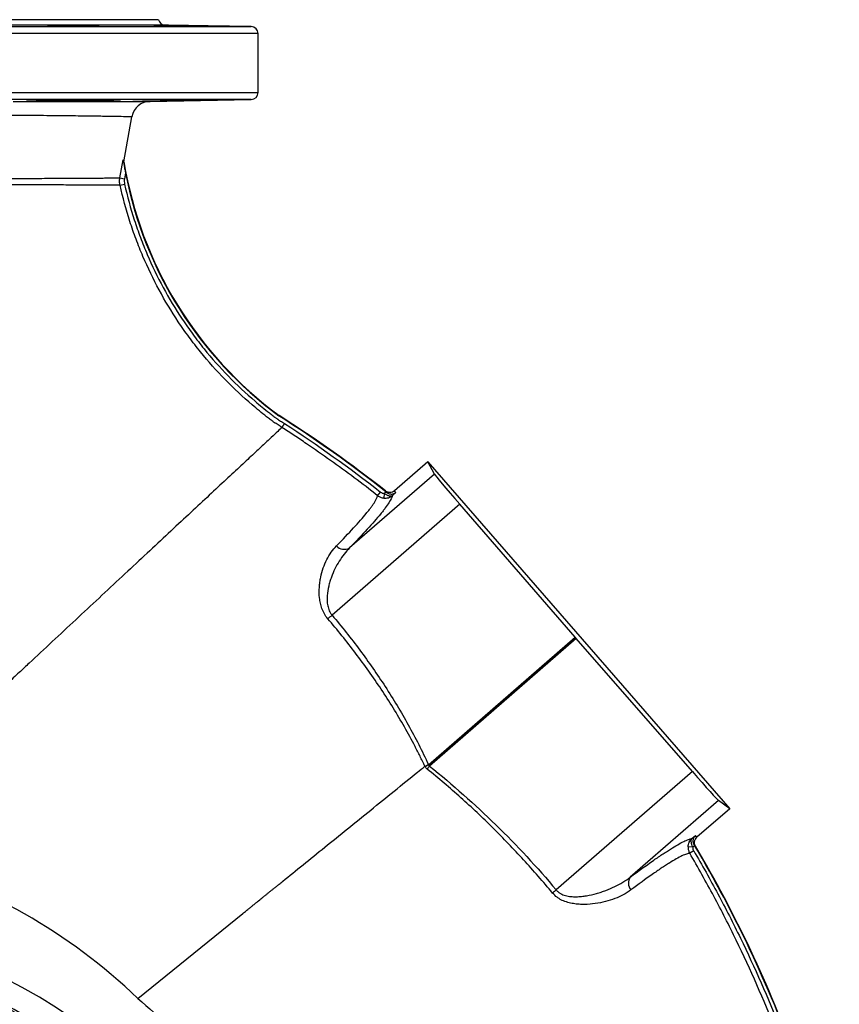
# Model space of a CAD drawing. Header units: millimetres. Extents: x 2157 to 3772, y 1656 to 3856.
# Tile 7 of 7: x 3070 to 3769, y 3016 to 3856. Entities that reach past the tile are written whole.
import ezdxf

# ---------------------------------------------------------------- set-up
doc = ezdxf.new("R2010")
doc.units = ezdxf.units.MM
doc.header["$LTSCALE"] = 2

msp = doc.modelspace()

# ---------------------------------------------------------------- linework, layer by layer
at = {"color": 7, "linetype": 'Continuous', "lineweight": 25}
for p, q in [((3188.59, 3855.61), (2548.59, 3855.61)), ((3267.69, 3849.72), (3194.32, 3851)), ((3273.59, 3793.51), (3273.59, 3843.72)), ((3181.45, 3786), (3267.69, 3787.51)), ((3155.74, 3720.72), (3159.66, 3720.02)), ((3160.54, 3724.9), (3159.66, 3720.02)), ((3155.87, 3714.46), (3159.76, 3715.33)), ((3291.18, 3517.86), (3291.38, 3518.15)), ((3418.2, 3478.72), (3389.71, 3453.95)), ((3423.86, 3468.15), (3418.2, 3478.72)), ((3418.2, 3478.72), (3675.38, 3182.87)), ((3423.86, 3468.15), (3351.43, 3405.19)), ((3375.37, 3449.8), (3377.83, 3452.93)), ((3380.96, 3451.68), (3380.59, 3447.73)), ((3380.96, 3451.68), (3382.48, 3453)), ((3390.93, 3452.42), (3388.02, 3449.89)), ((3445.4, 3442.49), (3336.57, 3347.89)), ((3543.74, 3329.09), (3445.4, 3442.49)), ((3418.69, 3220.39), (3543.74, 3329.09)), ((3544.68, 3328.01), (3419.56, 3219.25)), ((3643.62, 3214.5), (3544.68, 3328.01)), ((3643.62, 3214.5), (3527.57, 3113.62)), ((3665.79, 3189.88), (3590.72, 3124.62)), ((3675.38, 3182.87), (3647.5, 3158.64)), ((3675.38, 3182.87), (3665.79, 3189.88)), ((3643.16, 3157.45), (3646.14, 3160.05)), ((3643.95, 3150.22), (3639.99, 3150.4)), ((3645.54, 3151.6), (3643.95, 3150.22)), ((3644.77, 3146.93), (3641.34, 3144.93)), ((3171.06, 3021.1), (3260.37, 3093.43))]:
    msp.add_line(p, q, dxfattribs=at)
at = {"color": 8, "linetype": 'Continuous', "lineweight": 25}
for p, q in [((2469.48, 3849.72), (3267.69, 3849.72)), ((3194.32, 3851), (2542.85, 3851)), ((3273.59, 3843.72), (2463.59, 3843.72)), ((2463.59, 3793.51), (3273.59, 3793.51)), ((3267.69, 3787.51), (2469.48, 3787.51))]:
    msp.add_line(p, q, dxfattribs=at)
at = {"color": 7, "linetype": 'Continuous', "lineweight": 25, "flags": 128}
for points in [[(3159.2, 3734.33), (3161.45, 3747.11), (3165.98, 3772.78)], [(3155.74, 3720.72), (3157.14, 3728.59), (3158.49, 3736.14)], [(3383, 3452.58), (3383, 3452.59), (3382.43, 3453.3), (3382.05, 3453.78)], [(3415.66, 3219.16), (3415.65, 3219.16), (3415.63, 3219.15)], [(3646.27, 3151.05), (3645.64, 3151.71), (3645.22, 3152.15), (3645.21, 3152.16)]]:
    msp.add_lwpolyline(points, dxfattribs=at)
at = {"color": 7, "linetype": 'Continuous', "lineweight": 25}
for radius in [405.23, 395.23]:
    msp.add_circle((2868.59, 2655.61), radius, dxfattribs=at)
for centre, radius, start, end in [((3194.43, 3857), 6, 193.3234, 269), ((3267.59, 3843.72), 6, 0, 89), ((3181.73, 3770.01), 16, 90.01898, 170.0052), ((3267.59, 3793.51), 6, 271, 0), ((3491.71, 3789.14), 337, 189.36035, 233.52549), ((3491.71, 3789.14), 337.35, 190.97641, 233.52757), ((2705.19, 2596.35), 1092.05, 51.6693, 57.54765), ((2705.19, 2596.35), 1092.4, 51.71212, 57.54701), ((3347.01, 3413.22), 9.17, 222.78914, 298.84939), ((3249.75, 3450.75), 134.6, 308.16271, 310.16769), ((3350.96, 3352.17), 148.17, 295.94447, 297.20255), ((3518.93, 3139.7), 127.28, 141.32015, 142.76119), ((2705.19, 2596.35), 1092.05, 19.93552, 30.5607), ((2705.19, 2596.35), 1092.4, 19.93508, 30.51659), ((3598.12, 3119.41), 9.05, 144.87982, 219.82504), ((3605.04, 3021.23), 120.58, 129.97764, 131.89705), ((2868.59, 2655.61), 426.84, 6.8405, 79.95308), ((2868.59, 2655.61), 406.85, 6.98164, 79.33532)]:
    msp.add_arc(centre, radius, start, end, dxfattribs=at)
for centre, major_axis, ratio, start_param, end_param in [((3447.45, 3441.09), (-23.62, 27.17), 0.017455, 0.076387, 1.504061), ((2543.1, 2782.81), (-727.93, 837.39), 0.973646, 4.66653, 4.668294), ((3544.31, 3328.7), (-6.56, 7.55), 0.017455, 1.504061, 1.647539), ((3642.28, 3217), (-23.62, 27.17), 0.017455, 1.647539, 3.065206), ((2867.43, 2409.71), (-728.61, 838.17), 0.973646, 4.760541, 4.762303)]:
    msp.add_ellipse(centre, major_axis=major_axis, ratio=ratio, start_param=start_param, end_param=end_param, dxfattribs=at)
for points, knots in [([(3110.39, 3850.9), (3111.79, 3850.89), (3113.21, 3850.87), (3115.35, 3850.85), (3116.07, 3850.84), (3117.51, 3850.82), (3118.24, 3850.81), (3120.39, 3850.78), (3121.78, 3850.76), (3123.82, 3850.72), (3124.5, 3850.71), (3125.82, 3850.69), (3126.46, 3850.67), (3128.32, 3850.64), (3129.49, 3850.61), (3131.12, 3850.57), (3131.64, 3850.56), (3132.63, 3850.54), (3133.56, 3850.51), (3134.37, 3850.49), (3135.13, 3850.46), (3135.49, 3850.45), (3136.45, 3850.42), (3136.95, 3850.39), (3137.51, 3850.36), (3137.66, 3850.35), (3137.9, 3850.33), (3137.98, 3850.32), (3138.12, 3850.3), (3138.08, 3850.28), (3137.8, 3850.26), (3137.66, 3850.25), (3137.34, 3850.24), (3137.14, 3850.23), (3136.45, 3850.22), (3135.86, 3850.21), (3134.41, 3850.2), (3133.57, 3850.19), (3132.15, 3850.19), (3131.65, 3850.19), (3130.6, 3850.19), (3130.04, 3850.19), (3128.32, 3850.2), (3127.11, 3850.2), (3124.53, 3850.22), (3123.16, 3850.23), (3120.39, 3850.25), (3118.97, 3850.26), (3116.81, 3850.29), (3116.08, 3850.3), (3114.64, 3850.31), (3113.21, 3850.33), (3111.8, 3850.35), (3110.4, 3850.37), (3109.7, 3850.38), (3107.64, 3850.42), (3106.33, 3850.44), (3104.47, 3850.47), (3103.86, 3850.49), (3102.69, 3850.51), (3102.12, 3850.52), (3100.49, 3850.56), (3099.51, 3850.59), (3098.2, 3850.62), (3097.78, 3850.64), (3097.02, 3850.66), (3096.67, 3850.67), (3095.71, 3850.71), (3095.21, 3850.73), (3094.64, 3850.77), (3094.49, 3850.78), (3094.25, 3850.8), (3094.09, 3850.82), (3094.06, 3850.84), (3094.11, 3850.86), (3094.17, 3850.86), (3094.45, 3850.89), (3094.77, 3850.9), (3095.7, 3850.93), (3096.3, 3850.94), (3097.73, 3850.95), (3098.57, 3850.95), (3099.99, 3850.96), (3100.5, 3850.96), (3101.55, 3850.96), (3102.1, 3850.96), (3103.8, 3850.95), (3105.03, 3850.94), (3107.63, 3850.93), (3108.98, 3850.92), (3110.39, 3850.9)], [0, 0, 0, 0, 0.03125, 0.03125, 0.046875, 0.046875, 0.0625, 0.0625, 0.09375, 0.09375, 0.109375, 0.109375, 0.125, 0.125, 0.15625, 0.15625, 0.171875, 0.171875, 0.1875, 0.203125, 0.203125, 0.21875, 0.21875, 0.25, 0.25, 0.265625, 0.265625, 0.28125, 0.28125, 0.3125, 0.3125, 0.328125, 0.328125, 0.34375, 0.34375, 0.375, 0.375, 0.40625, 0.40625, 0.421875, 0.421875, 0.4375, 0.4375, 0.46875, 0.46875, 0.5, 0.5, 0.53125, 0.53125, 0.546875, 0.546875, 0.5625, 0.578125, 0.578125, 0.59375, 0.59375, 0.625, 0.625, 0.640625, 0.640625, 0.65625, 0.65625, 0.6875, 0.6875, 0.703125, 0.703125, 0.71875, 0.71875, 0.75, 0.75, 0.765625, 0.765625, 0.78125, 0.796875, 0.796875, 0.8125, 0.8125, 0.84375, 0.84375, 0.875, 0.875, 0.90625, 0.90625, 0.921875, 0.921875, 0.9375, 0.9375, 0.96875, 0.96875, 1, 1, 1, 1]), ([(3191.11, 3850.9), (3192.14, 3850.89), (3193.25, 3850.87), (3195.04, 3850.85), (3195.65, 3850.84), (3196.93, 3850.82), (3197.59, 3850.81), (3199.58, 3850.78), (3200.96, 3850.76), (3203.07, 3850.72), (3203.79, 3850.71), (3205.23, 3850.69), (3205.95, 3850.67), (3208.1, 3850.64), (3209.53, 3850.61), (3211.66, 3850.57), (3212.37, 3850.56), (3213.74, 3850.54), (3215.09, 3850.51), (3216.39, 3850.49), (3217.66, 3850.46), (3218.28, 3850.45), (3220.09, 3850.42), (3221.2, 3850.39), (3222.72, 3850.36), (3223.2, 3850.35), (3224.12, 3850.33), (3224.56, 3850.32), (3225.75, 3850.3), (3226.43, 3850.28), (3227.26, 3850.26), (3227.51, 3850.25), (3227.92, 3850.24), (3228.1, 3850.23), (3228.52, 3850.22), (3228.66, 3850.21), (3228.66, 3850.2), (3228.52, 3850.19), (3228.1, 3850.19), (3227.93, 3850.19), (3227.51, 3850.19), (3227.26, 3850.19), (3226.44, 3850.2), (3225.76, 3850.2), (3224.16, 3850.22), (3223.24, 3850.23), (3221.21, 3850.25), (3220.1, 3850.26), (3218.3, 3850.29), (3217.67, 3850.3), (3216.4, 3850.31), (3215.1, 3850.33), (3213.75, 3850.35), (3212.38, 3850.37), (3211.67, 3850.38), (3209.54, 3850.42), (3208.11, 3850.44), (3205.96, 3850.47), (3205.24, 3850.49), (3203.8, 3850.51), (3203.08, 3850.52), (3200.96, 3850.56), (3199.59, 3850.59), (3197.6, 3850.62), (3196.94, 3850.64), (3195.66, 3850.66), (3195.05, 3850.67), (3193.26, 3850.71), (3192.15, 3850.73), (3190.61, 3850.77), (3190.12, 3850.78), (3189.21, 3850.8), (3188.35, 3850.82), (3187.61, 3850.84), (3186.93, 3850.86), (3186.62, 3850.86), (3185.79, 3850.89), (3185.37, 3850.9), (3184.81, 3850.93), (3184.66, 3850.94), (3184.66, 3850.95), (3184.8, 3850.95), (3185.22, 3850.96), (3185.4, 3850.96), (3185.81, 3850.96), (3186.06, 3850.96), (3186.88, 3850.95), (3187.55, 3850.94), (3189.16, 3850.93), (3190.08, 3850.92), (3191.11, 3850.9)], [0, 0, 0, 0, 0.03125, 0.03125, 0.046875, 0.046875, 0.0625, 0.0625, 0.09375, 0.09375, 0.109375, 0.109375, 0.125, 0.125, 0.15625, 0.15625, 0.171875, 0.171875, 0.1875, 0.203125, 0.203125, 0.21875, 0.21875, 0.25, 0.25, 0.265625, 0.265625, 0.28125, 0.28125, 0.3125, 0.3125, 0.328125, 0.328125, 0.34375, 0.34375, 0.375, 0.375, 0.40625, 0.40625, 0.421875, 0.421875, 0.4375, 0.4375, 0.46875, 0.46875, 0.5, 0.5, 0.53125, 0.53125, 0.546875, 0.546875, 0.5625, 0.578125, 0.578125, 0.59375, 0.59375, 0.625, 0.625, 0.640625, 0.640625, 0.65625, 0.65625, 0.6875, 0.6875, 0.703125, 0.703125, 0.71875, 0.71875, 0.75, 0.75, 0.765625, 0.765625, 0.78125, 0.796875, 0.796875, 0.8125, 0.8125, 0.84375, 0.84375, 0.875, 0.875, 0.90625, 0.90625, 0.921875, 0.921875, 0.9375, 0.9375, 0.96875, 0.96875, 1, 1, 1, 1]), ([(3081.11, 3785.99), (3079.96, 3786), (3079, 3786.01), (3077.84, 3786.05), (3077.5, 3786.06), (3076.93, 3786.08), (3076.7, 3786.09), (3076.17, 3786.13), (3076.02, 3786.16), (3076.13, 3786.21), (3076.21, 3786.23), (3076.49, 3786.26), (3076.88, 3786.3), (3077.47, 3786.34), (3078.16, 3786.38), (3078.56, 3786.4), (3079.92, 3786.46), (3081.01, 3786.5), (3082.91, 3786.56), (3083.59, 3786.58), (3085.04, 3786.62), (3085.82, 3786.64), (3088.25, 3786.71), (3090, 3786.75), (3092.84, 3786.81), (3093.82, 3786.83), (3095.84, 3786.87), (3096.89, 3786.89), (3100.09, 3786.94), (3102.29, 3786.98), (3105.7, 3787.03), (3106.85, 3787.05), (3109.2, 3787.08), (3110.39, 3787.1), (3113.94, 3787.14), (3116.31, 3787.17), (3119.87, 3787.21), (3121.06, 3787.22), (3123.44, 3787.24), (3124.61, 3787.25), (3128.07, 3787.28), (3130.31, 3787.3), (3133.57, 3787.32), (3134.64, 3787.32), (3136.73, 3787.33), (3137.74, 3787.34), (3140.68, 3787.35), (3142.51, 3787.35), (3145.06, 3787.35), (3145.88, 3787.35), (3147.42, 3787.35), (3148.14, 3787.34), (3150.19, 3787.34), (3151.37, 3787.33), (3152.88, 3787.31), (3153.34, 3787.3), (3154.14, 3787.28), (3154.49, 3787.27), (3155.39, 3787.25), (3155.78, 3787.22), (3156.05, 3787.19), (3156.09, 3787.17), (3156.05, 3787.15), (3155.92, 3787.12), (3155.57, 3787.09), (3155.11, 3787.05), (3154.83, 3787.04), (3153.83, 3786.98), (3152.97, 3786.95), (3151.39, 3786.89), (3150.81, 3786.87), (3149.57, 3786.83), (3148.89, 3786.81), (3146.75, 3786.75), (3145.17, 3786.71), (3142.57, 3786.65), (3141.67, 3786.63), (3139.79, 3786.59), (3138.81, 3786.57), (3135.8, 3786.5), (3133.7, 3786.46), (3130.41, 3786.4), (3129.3, 3786.38), (3127.01, 3786.35), (3125.85, 3786.33), (3122.36, 3786.27), (3120.01, 3786.24), (3115.25, 3786.17), (3112.84, 3786.14), (3109.28, 3786.1), (3108.11, 3786.08), (3105.77, 3786.06), (3104.61, 3786.05), (3101.22, 3786.02), (3099.04, 3786), (3096.95, 3785.99)], [0, 0, 0, 0, 0.03125, 0.03125, 0.046875, 0.046875, 0.0625, 0.0625, 0.09375, 0.09375, 0.109375, 0.109375, 0.125, 0.140625, 0.140625, 0.15625, 0.15625, 0.1875, 0.1875, 0.203125, 0.203125, 0.21875, 0.21875, 0.25, 0.25, 0.265625, 0.265625, 0.28125, 0.28125, 0.3125, 0.3125, 0.328125, 0.328125, 0.34375, 0.34375, 0.375, 0.375, 0.390625, 0.390625, 0.40625, 0.40625, 0.4375, 0.4375, 0.453125, 0.453125, 0.46875, 0.46875, 0.5, 0.5, 0.515625, 0.515625, 0.53125, 0.53125, 0.5625, 0.5625, 0.578125, 0.578125, 0.59375, 0.59375, 0.625, 0.625, 0.640625, 0.640625, 0.65625, 0.671875, 0.671875, 0.6875, 0.6875, 0.71875, 0.71875, 0.734375, 0.734375, 0.75, 0.75, 0.78125, 0.78125, 0.796875, 0.796875, 0.8125, 0.8125, 0.84375, 0.84375, 0.859375, 0.859375, 0.875, 0.875, 0.90625, 0.90625, 0.9375, 0.9375, 0.953125, 0.953125, 0.96875, 0.96875, 1, 1, 1, 1]), ([(3166.79, 3786), (3166.89, 3786.01), (3167.03, 3786.02), (3167.42, 3786.04), (3167.67, 3786.05), (3168.56, 3786.08), (3169.35, 3786.11), (3170.8, 3786.15), (3171.33, 3786.16), (3172.48, 3786.19), (3173.11, 3786.21), (3175.11, 3786.26), (3176.59, 3786.3), (3179.04, 3786.35), (3179.89, 3786.37), (3181.67, 3786.41), (3182.6, 3786.43), (3185.46, 3786.49), (3187.46, 3786.53), (3190.61, 3786.59), (3191.68, 3786.61), (3193.88, 3786.65), (3195, 3786.67), (3198.37, 3786.73), (3200.65, 3786.77), (3204.12, 3786.83), (3205.29, 3786.85), (3207.63, 3786.89), (3208.8, 3786.9), (3212.28, 3786.96), (3214.57, 3786.99), (3217.94, 3787.04), (3219.06, 3787.06), (3221.27, 3787.09), (3222.35, 3787.11), (3225.52, 3787.15), (3227.53, 3787.18), (3230.4, 3787.21), (3231.33, 3787.22), (3233.14, 3787.25), (3234, 3787.26), (3236.47, 3787.28), (3237.97, 3787.3), (3239.99, 3787.32), (3240.63, 3787.32), (3241.81, 3787.33), (3242.35, 3787.34), (3243.83, 3787.35), (3244.64, 3787.35), (3245.56, 3787.35), (3245.82, 3787.35), (3246.23, 3787.35), (3246.39, 3787.35), (3246.71, 3787.34), (3246.72, 3787.33), (3246.43, 3787.31), (3246.28, 3787.3), (3245.88, 3787.29), (3245.63, 3787.28), (3244.75, 3787.25), (3243.96, 3787.23), (3242.49, 3787.19), (3241.95, 3787.18), (3240.8, 3787.15), (3240.17, 3787.14), (3238.19, 3787.1), (3236.71, 3787.07), (3234.23, 3787.02), (3233.37, 3787), (3231.59, 3786.96), (3230.67, 3786.95), (3227.83, 3786.89), (3225.82, 3786.85), (3221.57, 3786.78), (3219.39, 3786.74), (3216.03, 3786.68), (3214.9, 3786.65), (3212.61, 3786.61), (3211.45, 3786.59), (3207.94, 3786.53), (3205.62, 3786.49), (3202.16, 3786.43), (3201.01, 3786.41), (3198.71, 3786.38), (3197.56, 3786.36), (3194.17, 3786.3), (3191.98, 3786.26), (3188.83, 3786.21), (3187.79, 3786.2), (3185.77, 3786.17), (3184.77, 3786.15), (3181.89, 3786.11), (3180.09, 3786.08), (3176.77, 3786.04), (3175.27, 3786.02), (3173.94, 3786)], [0, 0, 0, 0, 0.015625, 0.015625, 0.03125, 0.03125, 0.0625, 0.0625, 0.078125, 0.078125, 0.09375, 0.09375, 0.125, 0.125, 0.140625, 0.140625, 0.15625, 0.15625, 0.1875, 0.1875, 0.203125, 0.203125, 0.21875, 0.21875, 0.25, 0.25, 0.265625, 0.265625, 0.28125, 0.28125, 0.3125, 0.3125, 0.328125, 0.328125, 0.34375, 0.34375, 0.375, 0.375, 0.390625, 0.390625, 0.40625, 0.40625, 0.4375, 0.4375, 0.453125, 0.453125, 0.46875, 0.46875, 0.5, 0.5, 0.515625, 0.515625, 0.53125, 0.53125, 0.5625, 0.5625, 0.578125, 0.578125, 0.59375, 0.59375, 0.625, 0.625, 0.640625, 0.640625, 0.65625, 0.65625, 0.6875, 0.6875, 0.703125, 0.703125, 0.71875, 0.71875, 0.75, 0.75, 0.78125, 0.78125, 0.796875, 0.796875, 0.8125, 0.8125, 0.84375, 0.84375, 0.859375, 0.859375, 0.875, 0.875, 0.90625, 0.90625, 0.921875, 0.921875, 0.9375, 0.9375, 0.96875, 0.96875, 1, 1, 1, 1]), ([(3081.11, 3785.99), (3083.84, 3785.99), (3086.53, 3785.99), (3091.81, 3785.99), (3094.4, 3785.99), (3096.95, 3785.99)], [0, 0, 0, 0, 0.5, 0.5, 1, 1, 1, 1]), ([(3096.95, 3785.99), (3100.91, 3785.99), (3104.75, 3785.99), (3110.36, 3785.99), (3112.21, 3785.99), (3115.83, 3785.99), (3117.6, 3785.99), (3126.29, 3785.99), (3132.68, 3785.99), (3144.35, 3786), (3149.63, 3786), (3156.72, 3786), (3158.94, 3786), (3162.05, 3786), (3163.06, 3786), (3164.99, 3786), (3165.91, 3786), (3166.79, 3786)], [0, 0, 0, 0, 0.125, 0.125, 0.1875, 0.1875, 0.25, 0.25, 0.5, 0.5, 0.75, 0.75, 0.875, 0.875, 0.9375, 0.9375, 1, 1, 1, 1]), ([(3166.79, 3786), (3168.18, 3786), (3169.47, 3786), (3171.85, 3786), (3172.94, 3786), (3173.94, 3786)], [0, 0, 0, 0, 0.5, 0.5, 1, 1, 1, 1]), ([(3173.94, 3786), (3176.42, 3786), (3178.3, 3786), (3180.81, 3786), (3181.45, 3786), (3181.45, 3786)], [0, 0, 0, 0, 0.5, 0.5, 1, 1, 1, 1]), ([(3159.2, 3734.33), (3159.16, 3734.12), (3159.08, 3734.17), (3158.91, 3734.63), (3158.84, 3734.84), (3158.68, 3735.4), (3158.59, 3735.74), (3158.49, 3736.14)], [0, 0, 0, 0, 0.5, 0.5, 0.75, 0.75, 1, 1, 1, 1]), ([(3158.49, 3736.14), (3158.5, 3736.08), (3158.53, 3735.96), (3158.58, 3735.64), (3158.62, 3735.45), (3158.73, 3734.83), (3158.8, 3734.38), (3158.97, 3733.45), (3159.05, 3732.96), (3159.22, 3731.98), (3159.31, 3731.49), (3159.58, 3730), (3159.76, 3728.99), (3160.14, 3726.96), (3160.34, 3725.93), (3160.54, 3724.9)], [0, 0, 0, 0, 0.0625, 0.0625, 0.125, 0.125, 0.25, 0.25, 0.375, 0.375, 0.5, 0.5, 0.75, 0.75, 1, 1, 1, 1]), ([(3058.65, 3720.19), (3065.39, 3720.22), (3071.87, 3720.26), (3084.26, 3720.33), (3090.17, 3720.36), (3097.21, 3720.4), (3098.6, 3720.41), (3101.33, 3720.42), (3102.68, 3720.43), (3106.63, 3720.45), (3109.18, 3720.46), (3116.53, 3720.51), (3121.07, 3720.53), (3129.4, 3720.57), (3133.19, 3720.59), (3138.29, 3720.62), (3139.9, 3720.63), (3142.91, 3720.65), (3144.3, 3720.66), (3148.16, 3720.67), (3150.29, 3720.68), (3153.68, 3720.7), (3154.94, 3720.71), (3155.74, 3720.72)], [0, 0, 0, 0, 0.125, 0.125, 0.25, 0.25, 0.28125, 0.28125, 0.3125, 0.3125, 0.375, 0.375, 0.5, 0.5, 0.625, 0.625, 0.6875, 0.6875, 0.75, 0.75, 0.875, 0.875, 1, 1, 1, 1]), ([(3155.87, 3714.46), (3155.64, 3715.5), (3155.52, 3716.53), (3155.48, 3718.62), (3155.56, 3719.68), (3155.74, 3720.72)], [0, 0, 0, 0, 0.5, 0.5, 1, 1, 1, 1]), ([(3159.66, 3720.02), (3159.53, 3719.24), (3159.46, 3718.45), (3159.5, 3716.88), (3159.59, 3716.1), (3159.76, 3715.33)], [0, 0, 0, 0, 0.5, 0.5, 1, 1, 1, 1]), ([(3155.87, 3714.46), (3155.06, 3714.47), (3153.8, 3714.47), (3150.39, 3714.48), (3148.24, 3714.49), (3144.36, 3714.51), (3142.96, 3714.52), (3140.69, 3714.52), (3139.91, 3714.53), (3138.29, 3714.53), (3137.46, 3714.54), (3133.19, 3714.55), (3129.38, 3714.57), (3121.02, 3714.61), (3116.46, 3714.64), (3109.09, 3714.67), (3106.53, 3714.68), (3102.57, 3714.7), (3101.22, 3714.71), (3098.49, 3714.72), (3097.09, 3714.73), (3090.04, 3714.77), (3084.11, 3714.8), (3071.7, 3714.86), (3065.23, 3714.9), (3058.48, 3714.94)], [0, 0, 0, 0, 0.125, 0.125, 0.25, 0.25, 0.3125, 0.3125, 0.34375, 0.34375, 0.375, 0.375, 0.5, 0.5, 0.625, 0.625, 0.6875, 0.6875, 0.71875, 0.71875, 0.75, 0.75, 0.875, 0.875, 1, 1, 1, 1]), ([(3293.88, 3507.93), (3293.74, 3508.02), (3293.6, 3508.11), (3293.32, 3508.3), (3292.9, 3508.57), (3291.91, 3509.21), (3290.5, 3510.12), (3289.09, 3511.03), (3288.1, 3511.66), (3287.68, 3511.93), (3287.39, 3512.12), (3287.25, 3512.21), (3286.84, 3512.49), (3286.58, 3512.7), (3286.05, 3513.1), (3285.26, 3513.69), (3283.41, 3515.1), (3277.64, 3519.55), (3272.53, 3523.73), (3260.51, 3534.02), (3252.83, 3541.22), (3238.13, 3556.3), (3231.12, 3564.18), (3221.11, 3576.53), (3217.85, 3580.74), (3211.52, 3589.32), (3208.47, 3593.68), (3199.64, 3606.91), (3194.19, 3615.96), (3184.16, 3634.52), (3179.57, 3644.02), (3173.33, 3658.61), (3171.36, 3663.53), (3167.64, 3673.49), (3165.89, 3678.53), (3160.98, 3693.76), (3158.19, 3704.05), (3155.87, 3714.46)], [0, 0, 0, 0, 0.001953, 0.001953, 0.003906, 0.007813, 0.015625, 0.023438, 0.027344, 0.029297, 0.029297, 0.03125, 0.03125, 0.035156, 0.035156, 0.039063, 0.046875, 0.0625, 0.125, 0.125, 0.25, 0.25, 0.375, 0.375, 0.4375, 0.4375, 0.5, 0.5, 0.625, 0.625, 0.75, 0.75, 0.8125, 0.8125, 0.875, 0.875, 1, 1, 1, 1]), ([(3159.76, 3715.33), (3162.05, 3705.04), (3164.81, 3694.89), (3169.65, 3679.85), (3171.38, 3674.87), (3175.05, 3665.03), (3177, 3660.17), (3183.16, 3645.75), (3187.69, 3636.37), (3197.6, 3618.03), (3202.98, 3609.09), (3211.7, 3596.02), (3214.71, 3591.72), (3220.96, 3583.23), (3224.17, 3579.07), (3234.06, 3566.87), (3240.99, 3559.08), (3255.5, 3544.17), (3263.09, 3537.06), (3274.96, 3526.89), (3278.99, 3523.58), (3284.14, 3519.56), (3285.7, 3518.35), (3287.52, 3516.97), (3288.31, 3516.38), (3288.83, 3515.98), (3289.09, 3515.79), (3289.49, 3515.5), (3289.63, 3515.41), (3289.91, 3515.23), (3290.33, 3514.96), (3291.3, 3514.33), (3293.26, 3513.08), (3294.93, 3512), (3296.04, 3511.27)], [0, 0, 0, 0, 0.125, 0.125, 0.1875, 0.1875, 0.25, 0.25, 0.375, 0.375, 0.5, 0.5, 0.5625, 0.5625, 0.625, 0.625, 0.75, 0.75, 0.875, 0.875, 0.9375, 0.9375, 0.953125, 0.960937, 0.964844, 0.964844, 0.96875, 0.96875, 0.970703, 0.970703, 0.972656, 0.976562, 0.984375, 1, 1, 1, 1]), ([(3293.88, 3507.93), (3293.89, 3507.94), (3293.9, 3507.96), (3293.93, 3508.01), (3293.98, 3508.09), (3294.05, 3508.2), (3294.14, 3508.33), (3294.25, 3508.5), (3294.38, 3508.71), (3294.54, 3508.96), (3294.73, 3509.25), (3294.94, 3509.58), (3295.18, 3509.95), (3295.45, 3510.36), (3295.74, 3510.81), (3295.94, 3511.12), (3296.04, 3511.27)], [0, 0, 0, 0, 0.046908, 0.09759, 0.152046, 0.210275, 0.272277, 0.338052, 0.407599, 0.480918, 0.558007, 0.638867, 0.723497, 0.811896, 0.904064, 1, 1, 1, 1]), ([(3293.88, 3507.93), (3293.81, 3507.87), (3293.01, 3507.12), (3290.6, 3504.88), (3284.98, 3499.63), (3277.29, 3492.46), (3267.64, 3483.47), (3256.17, 3472.77), (3243, 3460.49), (3228.3, 3446.78), (3212.23, 3431.79), (3189.21, 3410.32), (3157.93, 3381.16), (3118.12, 3344.03), (3091.41, 3319.13), (3078.42, 3307.01)], [0.3384252, 0.3384252, 0.3384252, 0.3384252, 0.3400445, 0.3564757, 0.3729068, 0.389338, 0.4057692, 0.4222004, 0.4386316, 0.4550628, 0.471494, 0.4879252, 0.5207876, 0.5536499, 0.5865123, 0.5865123, 0.5865123, 0.5865123]), ([(3375.37, 3449.8), (3362.24, 3460.12), (3348.88, 3470.12), (3328.51, 3484.65), (3321.66, 3489.42), (3311.31, 3496.45), (3307.84, 3498.77), (3300.88, 3503.38), (3297.38, 3505.67), (3293.88, 3507.93)], [0, 0, 0, 0, 0.5, 0.5, 0.75, 0.75, 0.875, 0.875, 1, 1, 1, 1]), ([(3377.83, 3452.93), (3378.28, 3452.57), (3378.77, 3452.29), (3379.56, 3451.97), (3379.84, 3451.89), (3380.39, 3451.75), (3380.67, 3451.71), (3380.96, 3451.68)], [0, 0, 0, 0, 0.5, 0.5, 0.75, 0.75, 1, 1, 1, 1]), ([(3380.96, 3451.68), (3381.67, 3451.25), (3382.38, 3450.86), (3383.43, 3450.36), (3383.78, 3450.21), (3384.44, 3449.96), (3384.76, 3449.85), (3385.7, 3449.59), (3386.27, 3449.51), (3387.01, 3449.54), (3387.24, 3449.58), (3387.56, 3449.67), (3387.66, 3449.7), (3387.85, 3449.79), (3387.94, 3449.84), (3388.02, 3449.89)], [0, 0, 0, 0, 0.25, 0.25, 0.375, 0.375, 0.5, 0.5, 0.75, 0.75, 0.875, 0.875, 0.9375, 0.9375, 1, 1, 1, 1]), ([(3389.71, 3453.95), (3389.18, 3453.49), (3388.59, 3453.14), (3387.29, 3452.63), (3386.61, 3452.5), (3385.56, 3452.48), (3385.22, 3452.5), (3384.54, 3452.6), (3384.2, 3452.69), (3383.21, 3453.02), (3382.6, 3453.35), (3382.05, 3453.78)], [0, 0, 0, 0, 0.25, 0.25, 0.5, 0.5, 0.625, 0.625, 0.75, 0.75, 1, 1, 1, 1]), ([(3383, 3452.58), (3383.34, 3452.31), (3383.7, 3452.09), (3384.43, 3451.71), (3384.81, 3451.56), (3385.55, 3451.34), (3385.93, 3451.27), (3386.66, 3451.18), (3387.01, 3451.17), (3388.04, 3451.21), (3388.7, 3451.34), (3389.6, 3451.66), (3389.88, 3451.78), (3390.43, 3452.07), (3390.69, 3452.24), (3390.93, 3452.42)], [0, 0, 0, 0, 0.125, 0.125, 0.25, 0.25, 0.375, 0.375, 0.5, 0.5, 0.75, 0.75, 0.875, 0.875, 1, 1, 1, 1]), ([(3340.27, 3406.99), (3345.78, 3412.57), (3350.63, 3417.65), (3359.1, 3426.86), (3362.72, 3430.99), (3366.46, 3435.55), (3367.16, 3436.43), (3368.49, 3438.12), (3369.11, 3438.93), (3370.26, 3440.48), (3370.8, 3441.22), (3371.78, 3442.63), (3372.22, 3443.3), (3374.23, 3446.46), (3375.15, 3448.42), (3375.37, 3449.8)], [0, 0, 0, 0, 0.25, 0.25, 0.5, 0.5, 0.5625, 0.5625, 0.625, 0.625, 0.6875, 0.6875, 0.75, 0.75, 1, 1, 1, 1]), ([(3388.02, 3449.89), (3387.7, 3448.42), (3386.69, 3446.36), (3384.13, 3442.4), (3383.1, 3440.94), (3381.29, 3438.52), (3380.65, 3437.68), (3379.27, 3435.92), (3378.53, 3435), (3374.64, 3430.24), (3370.88, 3425.92), (3362.11, 3416.31), (3357.1, 3411.01), (3351.43, 3405.19)], [0, 0, 0, 0, 0.25, 0.25, 0.375, 0.375, 0.4375, 0.4375, 0.5, 0.5, 0.75, 0.75, 1, 1, 1, 1]), ([(3375.37, 3449.8), (3376.13, 3449.21), (3376.94, 3448.74), (3378.26, 3448.22), (3378.72, 3448.07), (3379.64, 3447.85), (3380.11, 3447.77), (3380.59, 3447.73)], [0, 0, 0, 0, 0.5, 0.5, 0.75, 0.75, 1, 1, 1, 1]), ([(3380.59, 3447.73), (3381.27, 3447.66), (3381.96, 3447.66), (3383.31, 3447.79), (3383.96, 3447.91), (3385.23, 3448.28), (3385.84, 3448.53), (3386.98, 3449.13), (3387.53, 3449.49), (3388.02, 3449.89)], [0, 0, 0, 0, 0.25, 0.25, 0.5, 0.5, 0.75, 0.75, 1, 1, 1, 1]), ([(3332.92, 3344.91), (3331.82, 3346.2), (3330.87, 3347.57), (3329.63, 3349.71), (3329.25, 3350.45), (3328.56, 3351.94), (3328.24, 3352.71), (3327.39, 3354.99), (3326.95, 3356.53), (3326.43, 3358.85), (3326.28, 3359.62), (3326.03, 3361.17), (3325.93, 3361.95), (3325.52, 3365.82), (3325.51, 3368.83), (3325.82, 3373.22), (3325.97, 3374.67), (3326.38, 3377.52), (3326.63, 3378.93), (3327.5, 3383.05), (3328.23, 3385.66), (3329.96, 3390.65), (3330.96, 3393.02), (3333.2, 3397.52), (3334.46, 3399.65), (3337.19, 3403.57), (3338.67, 3405.36), (3340.27, 3406.99)], [0, 0, 0, 0, 0.0625, 0.0625, 0.09375, 0.09375, 0.125, 0.125, 0.1875, 0.1875, 0.21875, 0.21875, 0.25, 0.25, 0.375, 0.375, 0.4375, 0.4375, 0.5, 0.5, 0.625, 0.625, 0.75, 0.75, 0.875, 0.875, 1, 1, 1, 1]), ([(3351.43, 3405.19), (3349.79, 3403.56), (3348.24, 3401.81), (3345.3, 3398.06), (3343.91, 3396.06), (3341.32, 3391.89), (3340.12, 3389.7), (3337.9, 3385.16), (3336.88, 3382.79), (3335.53, 3379.09), (3335.11, 3377.83), (3334.33, 3375.26), (3333.98, 3373.96), (3333.05, 3370), (3332.59, 3367.3), (3332.3, 3363.09), (3332.27, 3361.66), (3332.4, 3358.81), (3332.56, 3357.38), (3333, 3355.24), (3333.18, 3354.53), (3333.63, 3353.11), (3333.89, 3352.41), (3334.5, 3351.05), (3334.84, 3350.39), (3335.64, 3349.1), (3336.08, 3348.48), (3336.57, 3347.89)], [0, 0, 0, 0, 0.125, 0.125, 0.25, 0.25, 0.375, 0.375, 0.5, 0.5, 0.5625, 0.5625, 0.625, 0.625, 0.75, 0.75, 0.8125, 0.8125, 0.875, 0.875, 0.90625, 0.90625, 0.9375, 0.9375, 0.96875, 0.96875, 1, 1, 1, 1]), ([(3415.63, 3219.15), (3414.96, 3220.57), (3414.28, 3222), (3412.91, 3224.83), (3412.22, 3226.24), (3410.12, 3230.47), (3408.7, 3233.27), (3404.34, 3241.64), (3401.34, 3247.15), (3395.13, 3258.07), (3391.92, 3263.48), (3385.33, 3274.19), (3381.94, 3279.49), (3371.51, 3295.23), (3364.22, 3305.49), (3352.82, 3320.53), (3348.94, 3325.49), (3341.04, 3335.29), (3337.02, 3340.13), (3332.92, 3344.91)], [0, 0, 0, 0, 0.03125, 0.03125, 0.0625, 0.0625, 0.125, 0.125, 0.25, 0.25, 0.375, 0.375, 0.5, 0.5, 0.75, 0.75, 0.875, 0.875, 1, 1, 1, 1]), ([(3336.57, 3347.89), (3344.74, 3338.19), (3352.61, 3328.28), (3367.72, 3307.98), (3374.96, 3297.6), (3385.31, 3281.66), (3388.68, 3276.28), (3395.21, 3265.44), (3398.38, 3259.96), (3407.59, 3243.37), (3413.33, 3232.09), (3418.61, 3220.55)], [0, 0, 0, 0, 0.25, 0.25, 0.5, 0.5, 0.625, 0.625, 0.75, 0.75, 1, 1, 1, 1]), ([(3078.42, 3307.01), (3077.09, 3305.77), (3074.32, 3303.19), (3069.83, 3299.01), (3064.96, 3294.46), (3059.66, 3289.52), (3053.9, 3284.14), (3047.67, 3278.34), (3040.99, 3272.11), (3031.66, 3263.41), (3021.97, 3254.37), (3012.76, 3245.79), (3006.2, 3239.67), (3000.08, 3233.96), (2994.39, 3228.65), (2989.11, 3223.73), (2985.85, 3220.69), (2984.28, 3219.23)], [0.28449836, 0.28449836, 0.28449836, 0.28449836, 0.28786879, 0.29123921, 0.29460964, 0.29798006, 0.30135049, 0.30472091, 0.30809134, 0.31146176, 0.31820262, 0.32157304, 0.32494347, 0.32831389, 0.33168432, 0.33505474, 0.33842517, 0.33842517, 0.33842517, 0.33842517]), ([(3294.47, 3121.04), (3305.69, 3130.12), (3329.83, 3149.67), (3369.33, 3181.66), (3398.39, 3205.19), (3413.54, 3217.46), (3415.63, 3219.15)], [0.3384252, 0.3384252, 0.3384252, 0.3384252, 0.3712875, 0.4041499, 0.4370123, 0.4423102, 0.4423102, 0.4423102, 0.4423102]), ([(3415.66, 3219.16), (3416.15, 3219.38), (3416.63, 3219.61), (3417.37, 3219.95), (3417.62, 3220.07), (3418.11, 3220.31), (3418.36, 3220.43), (3418.61, 3220.55)], [0, 0, 0, 0, 0.5, 0.5, 0.75, 0.75, 1, 1, 1, 1]), ([(3417.59, 3216.72), (3417.22, 3217.03), (3416.87, 3217.37), (3416.27, 3218.11), (3416.01, 3218.51), (3415.78, 3218.94)], [0, 0, 0, 0, 0.5, 0.5, 1, 1, 1, 1]), ([(3524.52, 3110.98), (3516.49, 3120.64), (3508.23, 3130.11), (3491.28, 3148.61), (3482.59, 3157.66), (3469.22, 3170.89), (3464.7, 3175.25), (3455.56, 3183.86), (3450.94, 3188.11), (3436.92, 3200.68), (3427.36, 3208.83), (3417.59, 3216.72)], [0, 0, 0, 0, 0.25, 0.25, 0.5, 0.5, 0.625, 0.625, 0.75, 0.75, 1, 1, 1, 1]), ([(3418.69, 3220.39), (3418.75, 3220.15), (3418.86, 3219.92), (3419.15, 3219.53), (3419.35, 3219.37), (3419.56, 3219.25)], [0, 0, 0, 0, 0.5, 0.5, 1, 1, 1, 1]), ([(3419.56, 3219.25), (3439.34, 3203.46), (3458.2, 3186.73), (3494.18, 3151.5), (3511.31, 3133), (3527.57, 3113.62)], [0, 0, 0, 0, 0.5, 0.5, 1, 1, 1, 1]), ([(3590.72, 3124.62), (3597.62, 3129.76), (3603.9, 3134.31), (3612.44, 3140.27), (3615.14, 3142.12), (3618.97, 3144.67), (3620.2, 3145.48), (3622.61, 3147.04), (3623.77, 3147.78), (3629.38, 3151.29), (3633.13, 3153.43), (3637.7, 3155.67), (3639.04, 3156.26), (3640.79, 3156.89), (3641.33, 3157.06), (3642.31, 3157.32), (3642.76, 3157.41), (3643.16, 3157.45)], [0, 0, 0, 0, 0.25, 0.25, 0.375, 0.375, 0.4375, 0.4375, 0.5, 0.5, 0.75, 0.75, 0.875, 0.875, 0.9375, 0.9375, 1, 1, 1, 1]), ([(3639.99, 3150.4), (3640.02, 3151.09), (3640.12, 3151.77), (3640.43, 3153.09), (3640.64, 3153.72), (3641.18, 3154.91), (3641.51, 3155.48), (3642.26, 3156.53), (3642.69, 3157.02), (3643.16, 3157.45)], [0, 0, 0, 0, 0.25, 0.25, 0.5, 0.5, 0.75, 0.75, 1, 1, 1, 1]), ([(3643.95, 3150.22), (3643.62, 3150.98), (3643.34, 3151.74), (3642.99, 3152.85), (3642.89, 3153.21), (3642.73, 3153.9), (3642.67, 3154.24), (3642.55, 3155.2), (3642.54, 3155.78), (3642.68, 3156.51), (3642.74, 3156.73), (3642.87, 3157.03), (3642.92, 3157.12), (3643.03, 3157.3), (3643.09, 3157.38), (3643.16, 3157.45)], [0, 0, 0, 0, 0.25, 0.25, 0.375, 0.375, 0.5, 0.5, 0.75, 0.75, 0.875, 0.875, 0.9375, 0.9375, 1, 1, 1, 1]), ([(3645.21, 3152.16), (3644.99, 3152.53), (3644.82, 3152.91), (3644.54, 3153.69), (3644.45, 3154.09), (3644.33, 3154.86), (3644.31, 3155.24), (3644.32, 3155.98), (3644.36, 3156.33), (3644.54, 3157.35), (3644.76, 3157.99), (3645.2, 3158.83), (3645.37, 3159.1), (3645.73, 3159.6), (3645.93, 3159.83), (3646.14, 3160.05)], [0, 0, 0, 0, 0.125, 0.125, 0.25, 0.25, 0.375, 0.375, 0.5, 0.5, 0.75, 0.75, 0.875, 0.875, 1, 1, 1, 1]), ([(3646.27, 3151.05), (3645.92, 3151.66), (3645.67, 3152.31), (3645.41, 3153.68), (3645.4, 3154.38), (3645.57, 3155.41), (3645.65, 3155.75), (3645.88, 3156.4), (3646.02, 3156.72), (3646.53, 3157.64), (3646.97, 3158.17), (3647.5, 3158.64)], [0, 0, 0, 0, 0.25, 0.25, 0.5, 0.5, 0.625, 0.625, 0.75, 0.75, 1, 1, 1, 1]), ([(3639.99, 3150.4), (3639.97, 3149.92), (3639.98, 3149.45), (3640.08, 3148.5), (3640.16, 3148.03), (3640.38, 3147.1), (3640.53, 3146.65), (3640.89, 3145.77), (3641.1, 3145.34), (3641.34, 3144.93)], [0, 0, 0, 0, 0.25, 0.25, 0.5, 0.5, 0.75, 0.75, 1, 1, 1, 1]), ([(3643.95, 3150.22), (3643.94, 3149.93), (3643.95, 3149.65), (3644.01, 3149.08), (3644.05, 3148.79), (3644.26, 3147.96), (3644.47, 3147.43), (3644.77, 3146.93)], [0, 0, 0, 0, 0.25, 0.25, 0.5, 0.5, 1, 1, 1, 1]), ([(3171.06, 3021.1), (3141.7, 3049.31), (3076.37, 3097.9), (2990.11, 3133.68), (2937.89, 3145.39), (2923.77, 3147.88)], [0, 0, 0, 0, 0.4023785, 0.804757, 0.9525334, 0.9525334, 0.9525334, 0.9525334]), ([(3641.34, 3144.93), (3640.97, 3144.9), (3640.55, 3144.84), (3639.62, 3144.63), (3639.12, 3144.48), (3637.47, 3143.92), (3636.19, 3143.39), (3631.85, 3141.31), (3628.27, 3139.29), (3623.44, 3136.28), (3622.9, 3135.93), (3621.78, 3135.23), (3621.22, 3134.86), (3619.49, 3133.75), (3618.3, 3132.96), (3614.63, 3130.51), (3612.04, 3128.74), (3603.84, 3122.99), (3597.8, 3118.6), (3591.18, 3113.62)], [0, 0, 0, 0, 0.0625, 0.0625, 0.125, 0.125, 0.25, 0.25, 0.5, 0.5, 0.53125, 0.53125, 0.5625, 0.5625, 0.625, 0.625, 0.75, 0.75, 1, 1, 1, 1]), ([(3740.37, 2501.89), (3740.42, 2502.1), (3740.47, 2502.32), (3740.57, 2502.75), (3740.73, 2503.39), (3741.08, 2504.88), (3741.78, 2507.87), (3743.15, 2513.85), (3745.78, 2525.82), (3747.85, 2536.08), (3751.73, 2556.64), (3753.99, 2570.36), (3759.78, 2611.6), (3762.33, 2639.18), (3764.82, 2694.51), (3764.77, 2722.26), (3762.69, 2764.01), (3761.67, 2777.95), (3759.96, 2795.4), (3759.6, 2798.9), (3758.83, 2805.87), (3758.43, 2809.35), (3757.16, 2819.77), (3756.23, 2826.69), (3751.18, 2861.19), (3745.86, 2888.41), (3736.01, 2928.69), (3732.41, 2942.02), (3728, 2956.91), (3727.51, 2958.57), (3726.51, 2961.87), (3726, 2963.52), (3725.44, 2965.38), (3725.38, 2965.58), (3725.25, 2966), (3725.19, 2966.2), (3725.05, 2966.61), (3724.98, 2966.82), (3724.83, 2967.22), (3724.45, 2968.24), (3724.08, 2969.25), (3723.19, 2971.69), (3722.59, 2973.31), (3719.58, 2981.42), (3717.1, 2987.88), (3704.41, 3020.12), (3693.22, 3045.61), (3677.93, 3077.08), (3674.8, 3083.36), (3668.43, 3095.85), (3665.19, 3102.07), (3655.27, 3120.61), (3648.42, 3132.84), (3641.34, 3144.93)], [0, 0, 0, 0, 0.000977, 0.000977, 0.001953, 0.003906, 0.007813, 0.015625, 0.03125, 0.0625, 0.0625, 0.125, 0.125, 0.25, 0.25, 0.375, 0.375, 0.4375, 0.4375, 0.453125, 0.453125, 0.46875, 0.46875, 0.5, 0.5, 0.625, 0.625, 0.6875, 0.6875, 0.695313, 0.695313, 0.703125, 0.703125, 0.704102, 0.704102, 0.705078, 0.705078, 0.706055, 0.706055, 0.707031, 0.710938, 0.710938, 0.71875, 0.71875, 0.75, 0.75, 0.875, 0.875, 0.90625, 0.90625, 0.9375, 0.9375, 1, 1, 1, 1]), ([(3644.77, 3146.93), (3651.84, 3134.85), (3658.7, 3122.62), (3668.64, 3104.04), (3671.89, 3097.81), (3678.29, 3085.27), (3681.43, 3078.96), (3696.81, 3047.34), (3708.05, 3021.72), (3720.8, 2989.33), (3723.29, 2982.83), (3726.32, 2974.68), (3726.92, 2973.05), (3727.81, 2970.6), (3728.11, 2969.79), (3728.57, 2968.56), (3728.72, 2968.16), (3729, 2967.34), (3729.12, 2966.92), (3729.75, 2964.85), (3730.26, 2963.19), (3731.27, 2959.87), (3731.76, 2958.21), (3736.19, 2943.24), (3739.81, 2929.84), (3749.72, 2889.37), (3755.07, 2862.02), (3760.15, 2827.36), (3761.08, 2820.4), (3762.36, 2809.93), (3762.76, 2806.43), (3763.53, 2799.43), (3763.9, 2795.92), (3765.62, 2778.38), (3766.65, 2764.37), (3768.74, 2722.41), (3768.8, 2694.52), (3766.29, 2638.93), (3763.73, 2611.21), (3755.98, 2555.96), (3750.79, 2528.42), (3744.23, 2500.97)], [0, 0, 0, 0, 0.0625, 0.0625, 0.09375, 0.09375, 0.125, 0.125, 0.25, 0.25, 0.28125, 0.28125, 0.289063, 0.289063, 0.292969, 0.292969, 0.294922, 0.294922, 0.296875, 0.296875, 0.304688, 0.304688, 0.3125, 0.3125, 0.375, 0.375, 0.5, 0.5, 0.53125, 0.53125, 0.546875, 0.546875, 0.5625, 0.5625, 0.625, 0.625, 0.75, 0.75, 0.875, 0.875, 1, 1, 1, 1]), ([(3527.57, 3113.62), (3528.09, 3113), (3528.66, 3112.44), (3529.88, 3111.43), (3530.54, 3110.98), (3532.61, 3109.79), (3534.05, 3109.24), (3537.01, 3108.43), (3538.54, 3108.18), (3541.58, 3107.88), (3543.09, 3107.84), (3546.09, 3107.89), (3547.58, 3107.99), (3550.54, 3108.29), (3551.99, 3108.49), (3556.3, 3109.22), (3559.1, 3109.86), (3563.21, 3111.01), (3564.56, 3111.42), (3567.23, 3112.3), (3568.56, 3112.76), (3572.46, 3114.24), (3574.97, 3115.32), (3579.8, 3117.65), (3582.12, 3118.91), (3586.57, 3121.61), (3588.7, 3123.06), (3590.72, 3124.62)], [0, 0, 0, 0, 0.03125, 0.03125, 0.0625, 0.0625, 0.125, 0.125, 0.1875, 0.1875, 0.25, 0.25, 0.3125, 0.3125, 0.375, 0.375, 0.5, 0.5, 0.5625, 0.5625, 0.625, 0.625, 0.75, 0.75, 0.875, 0.875, 1, 1, 1, 1]), ([(3260.37, 3093.43), (3261.52, 3094.36), (3263.46, 3095.92), (3265.93, 3097.93), (3268.14, 3099.71), (3270.19, 3101.38), (3272.13, 3102.95), (3274.63, 3104.97), (3277.04, 3106.92), (3279.43, 3108.86), (3281.23, 3110.32), (3283.07, 3111.81), (3284.96, 3113.34), (3286.95, 3114.95), (3289.07, 3116.67), (3291.46, 3118.6), (3293.32, 3120.11), (3294.47, 3121.04)], [0.28449836, 0.28449836, 0.28449836, 0.28449836, 0.28786879, 0.29123921, 0.29460964, 0.29798006, 0.30135049, 0.30472091, 0.31146176, 0.31483219, 0.31820262, 0.32157304, 0.32494347, 0.32831389, 0.33168432, 0.33505474, 0.33842517, 0.33842517, 0.33842517, 0.33842517]), ([(3591.18, 3113.62), (3589.16, 3112.11), (3587.01, 3110.75), (3582.44, 3108.29), (3580.02, 3107.19), (3574.94, 3105.25), (3572.27, 3104.4), (3566.68, 3102.97), (3563.8, 3102.4), (3557.9, 3101.58), (3554.87, 3101.33), (3550.2, 3101.28), (3548.61, 3101.32), (3545.42, 3101.53), (3543.82, 3101.71), (3541.42, 3102.1), (3540.61, 3102.25), (3539.01, 3102.6), (3538.2, 3102.8), (3535.81, 3103.5), (3534.24, 3104.07), (3531.97, 3105.13), (3531.22, 3105.52), (3529.75, 3106.39), (3529.02, 3106.86), (3526.93, 3108.42), (3525.65, 3109.61), (3524.52, 3110.98)], [0, 0, 0, 0, 0.125, 0.125, 0.25, 0.25, 0.375, 0.375, 0.5, 0.5, 0.625, 0.625, 0.6875, 0.6875, 0.75, 0.75, 0.78125, 0.78125, 0.8125, 0.8125, 0.875, 0.875, 0.90625, 0.90625, 0.9375, 0.9375, 1, 1, 1, 1]), ([(3171.06, 3021.1), (3189.66, 3005.48), (3215.78, 2979.79), (3253.5, 2933.42), (3278.66, 2894.44), (3299.69, 2853.44), (3309.24, 2831.2), (3314.04, 2818.78), (3314.48, 2817.63), (3314.57, 2817.4), (3314.85, 2816.63), (3321.06, 2799.64), (3332.43, 2762.3), (3338.96, 2726.36), (3341.24, 2706.45)], [0, 0, 0, 0, 0.125, 0.1875, 0.3125, 0.375, 0.4472656, 0.4535786, 0.4541016, 0.4545898, 0.4550781, 0.4589844, 0.5625, 0.694904, 0.694904, 0.694904, 0.694904])]:
    msp.add_open_spline(points, degree=3, knots=knots, dxfattribs=at)
for points in [[(3064.7, 3785.98), (3067.52, 3785.98), (3073.07, 3785.98), (3078.46, 3785.98), (3081.11, 3785.99)], [(3296.04, 3511.27), (3324.21, 3493.09), (3351.47, 3473.64), (3377.83, 3452.93)], [(3382.48, 3453), (3382.65, 3452.86), (3382.83, 3452.72), (3383, 3452.58)], [(3415.78, 3218.94), (3415.74, 3219.01), (3415.7, 3219.08), (3415.66, 3219.16)], [(3418.61, 3220.55), (3418.64, 3220.5), (3418.66, 3220.44), (3418.69, 3220.39)], [(3645.21, 3152.16), (3645.32, 3151.97), (3645.43, 3151.79), (3645.54, 3151.6)]]:
    msp.add_open_spline(points, degree=3, dxfattribs=at)
at = {"color": 8, "linetype": 'Continuous', "lineweight": 25}
msp.add_open_spline([(3165.98, 3772.78), (3165.98, 3772.78), (3165.36, 3772.8), (3162.97, 3772.84), (3161.19, 3772.87), (3156.46, 3772.96), (3153.51, 3773.01), (3149.06, 3773.08), (3148.14, 3773.09), (3146.22, 3773.12), (3145.23, 3773.14), (3142.16, 3773.19), (3139.98, 3773.22), (3133.06, 3773.32), (3127.92, 3773.39), (3116.64, 3773.53), (3110.49, 3773.6), (3102.14, 3773.68), (3100.43, 3773.7), (3096.97, 3773.74), (3095.22, 3773.75), (3089.87, 3773.8), (3086.21, 3773.83), (3074.94, 3773.93), (3067.03, 3773.98), (3058.74, 3774.03)], degree=3, knots=[0, 0, 0, 0, 0.125, 0.125, 0.25, 0.25, 0.375, 0.375, 0.40625, 0.40625, 0.4375, 0.4375, 0.5, 0.5, 0.625, 0.625, 0.75, 0.75, 0.78125, 0.78125, 0.8125, 0.8125, 0.875, 0.875, 1, 1, 1, 1], dxfattribs=at)

doc.saveas('drawing.dxf')
